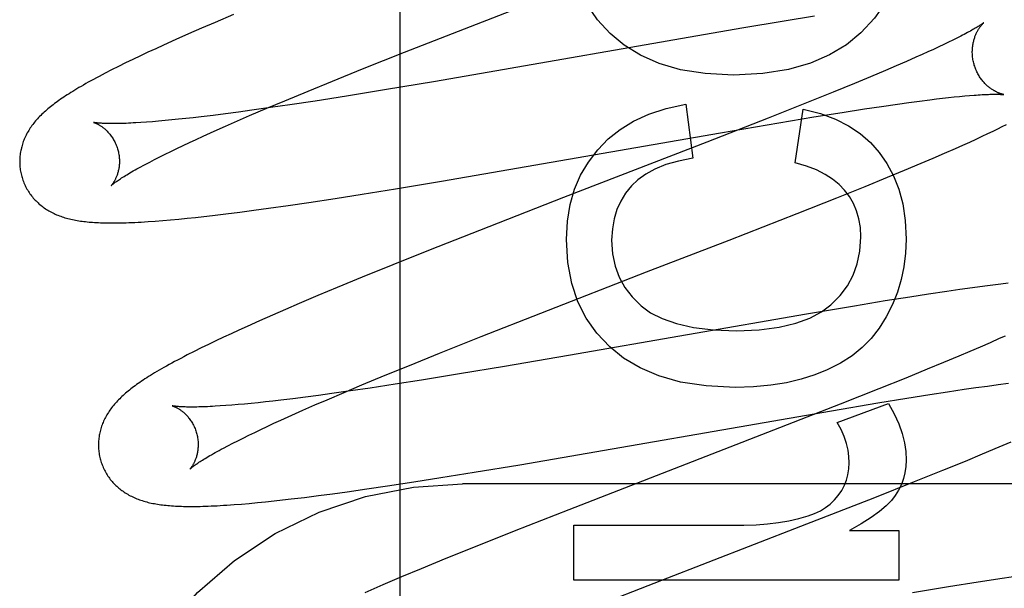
# Model space of a CAD drawing. Header units: inches. Extents: x 0 to 268, y 0 to 174.
# Tile 52 of 83: x 86.607 to 86.805, y 89.469 to 89.583. Entities that reach past the tile are written whole.
import ezdxf

# ---------------------------------------------------------------- set-up
doc = ezdxf.new("R2010")
doc.units = ezdxf.units.IN
doc.header["$LTSCALE"] = 14.749625
doc.header["$MEASUREMENT"] = 0
doc.linetypes.add('HIDDEN', pattern=[0.2, 0.1, -0.1])
doc.layers.add('DEFAULT_2', color=8, linetype='HIDDEN')

msp = doc.modelspace()

# ---------------------------------------------------------------- linework, layer by layer
at = {"layer": 'DEFAULT_2', "color": 8, "linetype": 'HIDDEN'}
for p, q in [((86.68352, 86.02092), (86.68352, 91.52142)), ((86.69638, 89.58097), (86.72431, 89.5918)), ((86.64638, 89.58223), (86.64369, 89.58107)), ((86.65008, 89.5838), (86.64638, 89.58223)), ((86.76049, 89.58248), (86.75202, 89.58106)), ((86.76655, 89.58346), (86.76049, 89.58248)), ((86.64107, 89.57992), (86.63853, 89.5788)), ((86.64369, 89.58107), (86.64107, 89.57992)), ((86.68438, 89.57626), (86.69638, 89.58097)), ((86.75202, 89.58106), (86.69057, 89.57041)), ((86.63853, 89.5788), (86.63607, 89.57769)), ((86.79344, 89.57825), (86.7925, 89.5778)), ((86.79433, 89.57868), (86.79344, 89.57825)), ((86.79515, 89.57909), (86.79433, 89.57868)), ((86.79592, 89.57948), (86.79515, 89.57909)), ((86.63293, 89.57625), (86.63141, 89.57553)), ((86.63448, 89.57697), (86.63293, 89.57625)), ((86.63607, 89.57769), (86.63448, 89.57697)), ((86.67597, 89.57291), (86.68438, 89.57626)), ((86.78932, 89.57632), (86.78816, 89.5758)), ((86.79044, 89.57683), (86.78932, 89.57632)), ((86.7915, 89.57732), (86.79044, 89.57683)), ((86.7925, 89.5778), (86.7915, 89.57732)), ((86.62844, 89.57411), (86.62702, 89.57341)), ((86.62991, 89.57482), (86.62844, 89.57411)), ((86.63141, 89.57553), (86.62991, 89.57482)), ((86.785, 89.5744), (86.78296, 89.57352)), ((86.78693, 89.57525), (86.785, 89.5744)), ((86.78816, 89.5758), (86.78693, 89.57525)), ((86.62565, 89.57272), (86.62436, 89.57206)), ((86.62702, 89.57341), (86.62565, 89.57272)), ((86.6699, 89.57046), (86.67597, 89.57291)), ((86.78081, 89.5726), (86.77778, 89.57133)), ((86.78296, 89.57352), (86.78081, 89.5726)), ((86.66503, 89.56847), (86.6699, 89.57046)), ((86.69057, 89.57041), (86.68038, 89.56871)), ((86.77778, 89.57133), (86.77458, 89.57)), ((86.66035, 89.56653), (86.66503, 89.56847)), ((86.68038, 89.56871), (86.67274, 89.56747)), ((86.77034, 89.56827), (86.76495, 89.5661)), ((86.77458, 89.57), (86.77034, 89.56827)), ((86.65676, 89.56502), (86.66035, 89.56653)), ((86.66644, 89.56648), (86.6614, 89.56572)), ((86.67274, 89.56747), (86.66644, 89.56648)), ((86.76495, 89.5661), (86.75729, 89.56306)), ((86.78321, 89.56586), (86.78549, 89.56618)), ((86.78549, 89.56618), (86.78766, 89.56647)), ((86.78766, 89.56647), (86.78972, 89.56673)), ((86.78972, 89.56673), (86.79102, 89.56689)), ((86.79102, 89.56689), (86.79228, 89.56704)), ((86.79228, 89.56704), (86.79347, 89.56717)), ((86.79347, 89.56717), (86.79461, 89.56729)), ((86.79461, 89.56729), (86.79569, 89.5674)), ((86.79569, 89.5674), (86.79671, 89.5675)), ((86.79671, 89.5675), (86.79767, 89.56758)), ((86.65109, 89.56426), (86.64848, 89.56392)), ((86.65379, 89.56463), (86.65109, 89.56426)), ((86.65332, 89.56355), (86.65676, 89.56502)), ((86.65752, 89.56515), (86.65379, 89.56463)), ((86.6614, 89.56572), (86.65752, 89.56515)), ((86.74077, 89.56588), (86.74218, 89.55501)), ((86.76269, 89.55409), (86.76434, 89.56484)), ((86.76647, 89.56329), (86.77215, 89.5642)), ((86.77215, 89.5642), (86.77661, 89.56489)), ((86.77661, 89.56489), (86.78, 89.5654)), ((86.78, 89.5654), (86.78321, 89.56586)), ((86.63265, 89.56224), (86.63153, 89.56217)), ((86.63383, 89.56233), (86.63265, 89.56224)), ((86.63506, 89.56243), (86.63383, 89.56233)), ((86.63635, 89.56255), (86.63506, 89.56243)), ((86.63769, 89.56268), (86.63635, 89.56255)), ((86.63908, 89.56282), (86.63769, 89.56268)), ((86.64053, 89.56297), (86.63908, 89.56282)), ((86.64202, 89.56313), (86.64053, 89.56297)), ((86.64357, 89.56331), (86.64202, 89.56313)), ((86.64598, 89.5636), (86.64357, 89.56331)), ((86.64848, 89.56392), (86.64598, 89.5636)), ((86.64847, 89.56143), (86.65085, 89.56248)), ((86.65085, 89.56248), (86.65332, 89.56355)), ((86.75729, 89.56306), (86.74497, 89.55824)), ((86.74771, 89.56013), (86.75945, 89.56213)), ((86.75945, 89.56213), (86.76647, 89.56329)), ((86.644, 89.55943), (86.64618, 89.56042)), ((86.64618, 89.56042), (86.64847, 89.56143)), ((86.80134, 89.55996), (86.80238, 89.56046)), ((86.80238, 89.56046), (86.80334, 89.56093)), ((86.80334, 89.56093), (86.80424, 89.56138)), ((86.80424, 89.56138), (86.80508, 89.56181)), ((86.64126, 89.55817), (86.6426, 89.55879)), ((86.6426, 89.55879), (86.644, 89.55943)), ((86.69176, 89.55042), (86.74771, 89.56013)), ((86.74497, 89.55824), (86.71624, 89.54712)), ((86.7963, 89.55764), (86.7977, 89.55827)), ((86.7977, 89.55827), (86.79901, 89.55887)), ((86.79901, 89.55887), (86.80022, 89.55943)), ((86.80022, 89.55943), (86.80134, 89.55996)), ((86.63638, 89.55583), (86.63752, 89.55639)), ((86.63752, 89.55639), (86.63872, 89.55697)), ((86.63872, 89.55697), (86.63996, 89.55756)), ((86.63996, 89.55756), (86.64126, 89.55817)), ((86.79265, 89.55602), (86.79486, 89.55699)), ((86.79486, 89.55699), (86.7963, 89.55764)), ((86.63238, 89.55378), (86.63329, 89.55426)), ((86.63329, 89.55426), (86.63427, 89.55477)), ((86.63427, 89.55477), (86.6353, 89.55529)), ((86.6353, 89.55529), (86.63638, 89.55583)), ((86.78797, 89.55402), (86.79035, 89.55503)), ((86.79035, 89.55503), (86.79265, 89.55602)), ((86.78121, 89.55121), (86.78466, 89.55263)), ((86.78466, 89.55263), (86.78797, 89.55402)), ((86.68259, 89.5489), (86.69176, 89.55042)), ((86.77671, 89.54937), (86.78121, 89.55121)), ((86.67589, 89.54782), (86.68259, 89.5489)), ((86.77105, 89.5471), (86.77671, 89.54937)), ((86.66517, 89.54616), (86.67046, 89.54696)), ((86.67046, 89.54696), (86.67589, 89.54782)), ((86.71624, 89.54712), (86.6994, 89.54055)), ((86.76311, 89.54396), (86.77105, 89.5471)), ((86.65133, 89.54422), (86.65417, 89.54459)), ((86.65417, 89.54459), (86.65708, 89.54499)), ((86.65708, 89.54499), (86.66107, 89.54556)), ((86.66107, 89.54556), (86.66517, 89.54616)), ((86.63438, 89.54241), (86.6359, 89.54253)), ((86.6359, 89.54253), (86.63748, 89.54266)), ((86.63748, 89.54266), (86.6391, 89.54281)), ((86.6391, 89.54281), (86.64076, 89.54298)), ((86.64076, 89.54298), (86.64244, 89.54315)), ((86.64244, 89.54315), (86.64415, 89.54334)), ((86.64415, 89.54334), (86.64589, 89.54354)), ((86.64589, 89.54354), (86.64857, 89.54387)), ((86.64857, 89.54387), (86.65133, 89.54422)), ((86.74945, 89.53862), (86.76311, 89.54396)), ((86.6994, 89.54055), (86.68952, 89.53665)), ((86.73292, 89.53223), (86.74945, 89.53862)), ((86.68952, 89.53665), (86.68206, 89.53367)), ((86.68206, 89.53367), (86.67587, 89.53116)), ((86.67587, 89.53116), (86.67088, 89.5291)), ((86.71172, 89.524), (86.73292, 89.53223)), ((86.67088, 89.5291), (86.66701, 89.52749)), ((86.79574, 89.52871), (86.7931, 89.52833)), ((86.79829, 89.52907), (86.79574, 89.52871)), ((86.80075, 89.5294), (86.79829, 89.52907)), ((86.80236, 89.52961), (86.80075, 89.5294)), ((86.80394, 89.5298), (86.80236, 89.52961)), ((86.80544, 89.52998), (86.80394, 89.5298)), ((86.66701, 89.52749), (86.66326, 89.5259)), ((86.78568, 89.5272), (86.78077, 89.52642)), ((86.78946, 89.52778), (86.78568, 89.5272)), ((86.7931, 89.52833), (86.78946, 89.52778)), ((86.66053, 89.52473), (86.65787, 89.52358)), ((86.66326, 89.5259), (86.66053, 89.52473)), ((86.77463, 89.52541), (86.76497, 89.52378)), ((86.78077, 89.52642), (86.77463, 89.52541)), ((86.65787, 89.52358), (86.65529, 89.52244)), ((86.69976, 89.5193), (86.71172, 89.524)), ((86.76497, 89.52378), (86.71723, 89.51547)), ((86.65279, 89.52132), (86.65117, 89.52059)), ((86.65529, 89.52244), (86.65279, 89.52132)), ((86.64805, 89.51915), (86.64655, 89.51844)), ((86.64959, 89.51986), (86.64805, 89.51915)), ((86.65117, 89.52059), (86.64959, 89.51986)), ((86.69138, 89.51596), (86.69976, 89.5193)), ((86.80364, 89.51887), (86.80178, 89.51804)), ((86.80482, 89.5194), (86.80364, 89.51887)), ((86.64362, 89.51702), (86.64219, 89.51631)), ((86.64508, 89.51773), (86.64362, 89.51702)), ((86.64655, 89.51844), (86.64508, 89.51773)), ((86.7998, 89.51718), (86.79771, 89.51628)), ((86.80178, 89.51804), (86.7998, 89.51718)), ((86.64219, 89.51631), (86.64081, 89.5156)), ((86.68534, 89.51352), (86.69138, 89.51596)), ((86.71723, 89.51547), (86.70442, 89.51329)), ((86.79552, 89.51535), (86.79244, 89.51407)), ((86.79771, 89.51628), (86.79552, 89.51535)), ((86.68049, 89.51154), (86.68534, 89.51352)), ((86.70442, 89.51329), (86.69539, 89.51179)), ((86.79244, 89.51407), (86.78919, 89.51273)), ((86.67583, 89.50961), (86.68049, 89.51154)), ((86.69539, 89.51179), (86.68777, 89.51056)), ((86.78491, 89.51098), (86.77947, 89.5088)), ((86.78919, 89.51273), (86.78491, 89.51098)), ((86.67226, 89.5081), (86.67583, 89.50961)), ((86.67746, 89.50897), (86.67357, 89.5084)), ((86.68252, 89.50974), (86.67746, 89.50897)), ((86.68777, 89.51056), (86.68252, 89.50974)), ((86.79657, 89.50872), (86.79896, 89.50906)), ((86.79896, 89.50906), (86.80124, 89.50938)), ((86.80124, 89.50938), (86.80342, 89.50967)), ((86.80342, 89.50967), (86.80547, 89.50994)), ((86.66449, 89.50715), (86.66197, 89.50684)), ((86.66711, 89.5075), (86.66449, 89.50715)), ((86.66982, 89.50787), (86.66711, 89.5075)), ((86.66884, 89.50664), (86.67226, 89.5081)), ((86.67357, 89.5084), (86.66982, 89.50787)), ((86.77947, 89.5088), (86.77176, 89.50575)), ((86.77926, 89.506), (86.7851, 89.50695)), ((86.7851, 89.50695), (86.78971, 89.50768)), ((86.78971, 89.50768), (86.79323, 89.50822)), ((86.79323, 89.50822), (86.79657, 89.50872)), ((86.64857, 89.50546), (86.64744, 89.50538)), ((86.64975, 89.50555), (86.64857, 89.50546)), ((86.65099, 89.50565), (86.64975, 89.50555)), ((86.65229, 89.50577), (86.65099, 89.50565)), ((86.65364, 89.5059), (86.65229, 89.50577)), ((86.65504, 89.50604), (86.65364, 89.5059)), ((86.65649, 89.5062), (86.65504, 89.50604)), ((86.658, 89.50636), (86.65649, 89.5062)), ((86.65955, 89.50654), (86.658, 89.50636)), ((86.66197, 89.50684), (86.65955, 89.50654)), ((86.66401, 89.50454), (86.66638, 89.50558)), ((86.66638, 89.50558), (86.66884, 89.50664)), ((86.77176, 89.50575), (86.75834, 89.50051)), ((86.76996, 89.50444), (86.77926, 89.506)), ((86.77116, 89.50209), (86.78141, 89.5059)), ((86.65958, 89.50254), (86.66175, 89.50353)), ((86.66175, 89.50353), (86.66401, 89.50454)), ((86.70751, 89.49362), (86.76996, 89.50444)), ((86.65557, 89.50068), (86.65686, 89.50129)), ((86.65686, 89.50129), (86.65819, 89.50191)), ((86.65819, 89.50191), (86.65958, 89.50254)), ((86.65094, 89.49843), (86.65202, 89.49896)), ((86.65202, 89.49896), (86.65315, 89.49952)), ((86.65315, 89.49952), (86.65433, 89.50009)), ((86.65433, 89.50009), (86.65557, 89.50068)), ((86.75834, 89.50051), (86.7173, 89.48459)), ((86.64805, 89.49693), (86.64896, 89.49741)), ((86.64896, 89.49741), (86.64992, 89.49791)), ((86.64992, 89.49791), (86.65094, 89.49843)), ((86.8003, 89.49578), (86.80363, 89.49717)), ((86.80363, 89.49717), (86.80602, 89.49819)), ((86.79683, 89.49435), (86.8003, 89.49578)), ((86.69835, 89.4921), (86.70751, 89.49362)), ((86.79231, 89.49251), (86.79683, 89.49435)), ((86.69165, 89.49102), (86.69835, 89.4921)), ((86.78662, 89.49022), (86.79231, 89.49251)), ((86.67683, 89.48876), (86.68094, 89.48936)), ((86.68094, 89.48936), (86.68622, 89.49017)), ((86.68622, 89.49017), (86.69165, 89.49102)), ((87.17102, 89.48975), (86.69602, 89.48975)), ((86.77865, 89.48707), (86.78662, 89.49022)), ((86.66434, 89.48707), (86.6671, 89.48742)), ((86.6671, 89.48742), (86.66994, 89.4878)), ((86.66994, 89.4878), (86.67285, 89.48819)), ((86.67285, 89.48819), (86.67683, 89.48876)), ((86.65019, 89.48562), (86.65168, 89.48574)), ((86.65168, 89.48574), (86.65325, 89.48587)), ((86.65325, 89.48587), (86.65487, 89.48602)), ((86.65487, 89.48602), (86.65653, 89.48619)), ((86.65653, 89.48619), (86.65821, 89.48636)), ((86.65821, 89.48636), (86.65992, 89.48655)), ((86.65992, 89.48655), (86.66166, 89.48675)), ((86.66166, 89.48675), (86.66434, 89.48707)), ((86.76384, 89.48129), (86.77865, 89.48707)), ((86.7173, 89.48459), (86.70634, 89.48027)), ((86.7183, 89.47048), (86.7183, 89.48153)), ((86.7183, 89.48153), (86.75243, 89.48153)), ((86.73599, 89.47051), (86.76384, 89.48129)), ((86.70634, 89.48027), (86.69888, 89.47729)), ((86.77362, 89.48042), (86.7835, 89.48042)), ((86.7835, 89.48042), (86.7835, 89.47048)), ((86.69888, 89.47729), (86.69269, 89.47479)), ((86.69269, 89.47479), (86.68769, 89.47273)), ((86.68769, 89.47273), (86.6838, 89.47112)), ((86.80784, 89.47138), (86.80419, 89.47083)), ((86.68004, 89.46953), (86.67639, 89.46797)), ((86.6838, 89.47112), (86.68004, 89.46953)), ((86.7835, 89.47048), (86.7183, 89.47048)), ((86.72157, 89.46489), (86.73599, 89.47051)), ((86.79943, 89.47009), (86.79346, 89.46912)), ((86.80419, 89.47083), (86.79943, 89.47009)), ((86.79346, 89.46912), (86.78624, 89.46792))]:
    msp.add_line(p, q, dxfattribs=at)
for points in [[(86.72561, 89.58), (86.72304, 89.58278), (86.7209, 89.58591), (86.7192, 89.58934), (86.71794, 89.59322), (86.71715, 89.59769), (86.71683, 89.60271)], [(86.78497, 89.6021), (86.78466, 89.59751), (86.78387, 89.59334), (86.78261, 89.58963), (86.78087, 89.58626), (86.77862, 89.58308), (86.77587, 89.58014)], [(86.80051, 89.58216), (86.80051, 89.58216), (86.80049, 89.58214), (86.80047, 89.58213), (86.80043, 89.5821), (86.80039, 89.58207), (86.80034, 89.58203), (86.80028, 89.58199), (86.80021, 89.58194), (86.80013, 89.58188), (86.80003, 89.58182), (86.79993, 89.58175), (86.79981, 89.58167), (86.79968, 89.58159), (86.79953, 89.58149), (86.79938, 89.58139), (86.7992, 89.58129), (86.79901, 89.58117), (86.79881, 89.58105), (86.79859, 89.58092), (86.79835, 89.58079), (86.7981, 89.58065), (86.79784, 89.5805), (86.79755, 89.58035), (86.79726, 89.58019), (86.79695, 89.58002), (86.79662, 89.57984), (86.79627, 89.57967), (86.79592, 89.57948)], [(86.79857, 89.57387), (86.79851, 89.57407), (86.79846, 89.5743), (86.79841, 89.57454), (86.79836, 89.57477), (86.79833, 89.57501), (86.79829, 89.57524), (86.79827, 89.57548), (86.79825, 89.57571), (86.79824, 89.57594), (86.79823, 89.57617), (86.79823, 89.5764), (86.79824, 89.57663), (86.79825, 89.57685), (86.79826, 89.57707), (86.79828, 89.57729), (86.79831, 89.5775), (86.79834, 89.57771), (86.79837, 89.57792), (86.79841, 89.57812), (86.79845, 89.57831), (86.7985, 89.5785), (86.79855, 89.57869), (86.7986, 89.57887), (86.79865, 89.57904), (86.79871, 89.57921), (86.79876, 89.57938), (86.79882, 89.57954), (86.79889, 89.57969), (86.79895, 89.57984), (86.79901, 89.57999), (86.79908, 89.58013), (86.79914, 89.58026), (86.79921, 89.58039), (86.79928, 89.58051), (86.79934, 89.58063), (86.79941, 89.58075), (86.79947, 89.58086), (86.79954, 89.58097), (86.79961, 89.58107), (86.79967, 89.58116), (86.79974, 89.58126), (86.7998, 89.58134), (86.79986, 89.58143), (86.79992, 89.58151), (86.79998, 89.58158), (86.80004, 89.58166), (86.80009, 89.58172), (86.80015, 89.58179), (86.8002, 89.58184), (86.80025, 89.5819), (86.80029, 89.58195), (86.80033, 89.58199), (86.80037, 89.58203), (86.80041, 89.58206), (86.80044, 89.58209), (86.80046, 89.58212), (86.80049, 89.58214), (86.8005, 89.58215), (86.80051, 89.58216), (86.80052, 89.58217)], [(86.75035, 89.57165), (86.74469, 89.57198), (86.7397, 89.57275), (86.73542, 89.57399), (86.73172, 89.57564), (86.72843, 89.57764), (86.72561, 89.58)], [(86.77587, 89.58014), (86.77298, 89.57775), (86.7696, 89.57573), (86.76577, 89.57405), (86.76134, 89.57278), (86.75619, 89.57199), (86.75035, 89.57165)], [(86.62436, 89.57206), (86.62375, 89.57174), (86.62315, 89.57142), (86.62258, 89.57112), (86.62203, 89.57082), (86.62149, 89.57052), (86.62097, 89.57024), (86.62048, 89.56996), (86.62, 89.56969), (86.61954, 89.56942), (86.6191, 89.56916), (86.61867, 89.56891), (86.61826, 89.56866), (86.61786, 89.56842), (86.61747, 89.56818), (86.6171, 89.56794), (86.61674, 89.56771), (86.61639, 89.56749), (86.61605, 89.56726), (86.61572, 89.56704), (86.6154, 89.56682), (86.61509, 89.5666), (86.61479, 89.56639), (86.61449, 89.56617), (86.6142, 89.56596), (86.61392, 89.56575), (86.61365, 89.56554), (86.61338, 89.56532), (86.61312, 89.56511), (86.61286, 89.5649), (86.61261, 89.56468)], [(86.80451, 89.56777), (86.80452, 89.56777), (86.80451, 89.56777), (86.80449, 89.56777), (86.80447, 89.56778), (86.80444, 89.56779), (86.80441, 89.56779), (86.80436, 89.5678), (86.80431, 89.56782), (86.80426, 89.56783), (86.8042, 89.56785), (86.80414, 89.56786), (86.80407, 89.56789), (86.80399, 89.56791), (86.80391, 89.56794), (86.80383, 89.56797), (86.80374, 89.568), (86.80365, 89.56803), (86.80356, 89.56807), (86.80346, 89.56811), (86.80336, 89.56815), (86.80326, 89.5682), (86.80316, 89.56825), (86.80305, 89.5683), (86.80294, 89.56836), (86.80282, 89.56842), (86.80271, 89.56849), (86.80259, 89.56855), (86.80247, 89.56863), (86.80234, 89.5687), (86.80222, 89.56878), (86.80209, 89.56887), (86.80196, 89.56896), (86.80183, 89.56906), (86.8017, 89.56916), (86.80157, 89.56927), (86.80143, 89.56938), (86.8013, 89.56949), (86.80116, 89.56961), (86.80103, 89.56974), (86.80089, 89.56988), (86.80075, 89.57002), (86.80062, 89.57016), (86.80048, 89.57031), (86.80034, 89.57047), (86.80021, 89.57064), (86.80008, 89.5708), (86.79995, 89.57098), (86.79982, 89.57116), (86.7997, 89.57134), (86.79958, 89.57153), (86.79947, 89.57173), (86.79935, 89.57193), (86.79924, 89.57213), (86.79914, 89.57234), (86.79904, 89.57256), (86.79895, 89.57277), (86.79886, 89.57299), (86.79877, 89.57321), (86.7987, 89.57344), (86.79862, 89.57367), (86.79857, 89.57387)], [(86.79767, 89.56758), (86.79857, 89.56765), (86.799, 89.56768), (86.79941, 89.56771), (86.7998, 89.56774), (86.80018, 89.56776), (86.80053, 89.56778), (86.80086, 89.56779), (86.80117, 89.56781), (86.80147, 89.56782), (86.80175, 89.56783), (86.80201, 89.56783), (86.80226, 89.56784), (86.80249, 89.56784), (86.80271, 89.56784), (86.80292, 89.56784), (86.80311, 89.56784), (86.80329, 89.56784), (86.80346, 89.56784), (86.80361, 89.56783), (86.80375, 89.56783), (86.80388, 89.56782), (86.80399, 89.56782), (86.80409, 89.56781), (86.80418, 89.5678), (86.80426, 89.5678), (86.80433, 89.56779), (86.80439, 89.56779), (86.80443, 89.56778), (86.80447, 89.56778), (86.80449, 89.56777), (86.80451, 89.56777), (86.80451, 89.56777)], [(86.61261, 89.56468), (86.61236, 89.56447), (86.61212, 89.56425), (86.61189, 89.56404), (86.61166, 89.56382), (86.61143, 89.5636), (86.61121, 89.56338), (86.611, 89.56315), (86.61079, 89.56293), (86.61059, 89.5627), (86.61039, 89.56248), (86.6102, 89.56225), (86.61002, 89.56202), (86.60984, 89.56178), (86.60966, 89.56155), (86.6095, 89.56132), (86.60933, 89.56108), (86.60918, 89.56084), (86.60902, 89.56059), (86.60888, 89.56035), (86.60874, 89.5601), (86.6086, 89.55985), (86.60848, 89.55961), (86.60835, 89.55936), (86.60824, 89.55911), (86.60813, 89.55886), (86.60803, 89.55861), (86.60793, 89.55835), (86.60784, 89.5581), (86.60776, 89.55785), (86.60768, 89.55759), (86.60761, 89.55733), (86.60754, 89.55707), (86.60748, 89.5568), (86.60742, 89.55654), (86.60737, 89.55627), (86.60733, 89.556), (86.60729, 89.55573), (86.60726, 89.55546), (86.60724, 89.55518), (86.60722, 89.55491), (86.60721, 89.55463), (86.60721, 89.55436), (86.60721, 89.55408), (86.60722, 89.5538), (86.60724, 89.55352), (86.60726, 89.55325), (86.60729, 89.55297), (86.60733, 89.55269), (86.60738, 89.55242), (86.60743, 89.55214), (86.60749, 89.55187), (86.60755, 89.5516), (86.60761, 89.55137)], [(86.72315, 89.55673), (86.72523, 89.55889), (86.72763, 89.5608), (86.7303, 89.56246), (86.73334, 89.56387), (86.73684, 89.56501), (86.74077, 89.56588)], [(86.76434, 89.56484), (86.76776, 89.56396), (86.7708, 89.56285), (86.77343, 89.56151), (86.77573, 89.55995), (86.77778, 89.55817), (86.77956, 89.55617)], [(86.62205, 89.56219), (86.62203, 89.56219), (86.62202, 89.56219), (86.62202, 89.56219), (86.62204, 89.56219), (86.62206, 89.56218), (86.62209, 89.56217), (86.62213, 89.56216), (86.62217, 89.56215), (86.62222, 89.56213), (86.62227, 89.56211), (86.62234, 89.56209), (86.6224, 89.56206), (86.62247, 89.56203), (86.62255, 89.562), (86.62263, 89.56196), (86.62272, 89.56192), (86.62281, 89.56188), (86.6229, 89.56183), (86.623, 89.56178), (86.6231, 89.56172), (86.6232, 89.56166), (86.62331, 89.56159), (86.62342, 89.56152), (86.62353, 89.56145), (86.62365, 89.56137), (86.62377, 89.56129), (86.62389, 89.5612), (86.62401, 89.5611), (86.62413, 89.561), (86.62426, 89.5609), (86.62439, 89.56078), (86.62452, 89.56066), (86.62465, 89.56054), (86.62478, 89.56041), (86.62491, 89.56027), (86.62504, 89.56012), (86.62517, 89.55997), (86.62531, 89.55981), (86.62544, 89.55965), (86.62556, 89.55947), (86.62569, 89.55929), (86.62582, 89.55911), (86.62594, 89.55891), (86.62605, 89.55871), (86.62617, 89.55851), (86.62628, 89.5583), (86.62638, 89.55808), (86.62648, 89.55786), (86.62658, 89.55763), (86.62667, 89.5574), (86.62675, 89.55717), (86.62682, 89.55693), (86.62688, 89.55672)], [(86.63153, 89.56217), (86.63048, 89.5621), (86.62997, 89.56208), (86.62948, 89.56205), (86.62901, 89.56203), (86.62855, 89.56201), (86.62811, 89.562), (86.62768, 89.56198), (86.62727, 89.56197), (86.62687, 89.56196), (86.62649, 89.56196), (86.62613, 89.56196), (86.62578, 89.56196), (86.62545, 89.56196), (86.62514, 89.56196), (86.62484, 89.56197), (86.62456, 89.56197), (86.6243, 89.56198), (86.62405, 89.56199), (86.62382, 89.562), (86.6236, 89.56202), (86.62341, 89.56203), (86.62322, 89.56204), (86.62305, 89.56206), (86.6229, 89.56207), (86.62275, 89.56209), (86.62263, 89.5621), (86.62251, 89.56211), (86.62241, 89.56213), (86.62232, 89.56214), (86.62224, 89.56215), (86.62218, 89.56216), (86.62213, 89.56217), (86.62208, 89.56218), (86.62205, 89.56219), (86.62205, 89.56219)], [(86.62688, 89.55672), (86.62694, 89.55651), (86.627, 89.55627), (86.62705, 89.55603), (86.62709, 89.55579), (86.62713, 89.55554), (86.62715, 89.5553), (86.62718, 89.55506), (86.62719, 89.55482), (86.6272, 89.55459), (86.6272, 89.55436), (86.6272, 89.55413), (86.62719, 89.55391), (86.62717, 89.55369), (86.62715, 89.55347), (86.62713, 89.55326), (86.6271, 89.55306), (86.62706, 89.55286), (86.62702, 89.55267), (86.62698, 89.55248), (86.62694, 89.5523), (86.62689, 89.55213), (86.62684, 89.55196), (86.62679, 89.5518), (86.62674, 89.55164), (86.62668, 89.55149), (86.62663, 89.55134), (86.62657, 89.55121), (86.62651, 89.55107), (86.62645, 89.55095), (86.6264, 89.55082), (86.62634, 89.55071), (86.62628, 89.5506), (86.62622, 89.55049), (86.62616, 89.55039), (86.62611, 89.5503), (86.62605, 89.55021), (86.626, 89.55012), (86.62595, 89.55004), (86.62589, 89.54997), (86.62585, 89.5499), (86.6258, 89.54984), (86.62576, 89.54978), (86.62572, 89.54973), (86.62568, 89.54968), (86.62565, 89.54964), (86.62562, 89.54961), (86.62559, 89.54958), (86.62557, 89.54956), (86.62555, 89.54954), (86.62554, 89.54953), (86.62554, 89.54953)], [(86.71683, 89.53874), (86.71704, 89.5424), (86.71759, 89.54577), (86.71847, 89.5488), (86.71969, 89.5516), (86.72125, 89.55425), (86.72315, 89.55673)], [(86.74218, 89.55501), (86.73928, 89.55445), (86.73674, 89.55374), (86.73457, 89.55285), (86.73273, 89.55184), (86.73117, 89.55072), (86.7299, 89.54949)], [(86.77956, 89.55617), (86.78111, 89.55396), (86.78242, 89.5515), (86.78348, 89.54883), (86.78428, 89.54586), (86.78477, 89.54251), (86.78497, 89.53881)], [(86.62554, 89.54953), (86.62555, 89.54954), (86.62557, 89.54955), (86.62559, 89.54957), (86.62562, 89.5496), (86.62566, 89.54964), (86.62571, 89.54968), (86.62577, 89.54973), (86.62584, 89.54979), (86.62593, 89.54985), (86.62602, 89.54993), (86.62612, 89.55), (86.62624, 89.55009), (86.62637, 89.55019), (86.62651, 89.55029), (86.62666, 89.5504), (86.62683, 89.55051), (86.62701, 89.55064), (86.62721, 89.55077), (86.62742, 89.55091), (86.62765, 89.55106), (86.62789, 89.55121), (86.62814, 89.55137), (86.62841, 89.55154), (86.6287, 89.55171), (86.629, 89.55189), (86.62931, 89.55208), (86.62964, 89.55227), (86.62999, 89.55247), (86.63035, 89.55267), (86.63073, 89.55288), (86.63112, 89.5531), (86.63152, 89.55332), (86.63194, 89.55355), (86.63238, 89.55378)], [(86.77257, 89.54863), (86.7715, 89.54976), (86.7702, 89.55081), (86.76871, 89.55178), (86.76697, 89.55267), (86.76496, 89.55343), (86.76269, 89.55409)], [(86.60761, 89.55137), (86.60768, 89.55114), (86.60776, 89.55087), (86.60785, 89.55061), (86.60795, 89.55035), (86.60806, 89.55009), (86.60817, 89.54983), (86.60828, 89.54958), (86.6084, 89.54933), (86.60853, 89.54908), (86.60867, 89.54884), (86.60881, 89.5486), (86.60895, 89.54837), (86.6091, 89.54814), (86.60926, 89.54791), (86.60942, 89.54769), (86.60959, 89.54747), (86.60976, 89.54726), (86.60993, 89.54705), (86.61011, 89.54684), (86.6103, 89.54664), (86.61049, 89.54645), (86.61068, 89.54626), (86.61088, 89.54608), (86.61108, 89.5459), (86.61128, 89.54572), (86.61149, 89.54555), (86.6117, 89.54539), (86.61192, 89.54522), (86.61214, 89.54507), (86.61236, 89.54491), (86.6126, 89.54476), (86.61283, 89.54461), (86.61308, 89.54447), (86.61332, 89.54433), (86.61357, 89.5442), (86.61383, 89.54407), (86.61409, 89.54394), (86.61435, 89.54382), (86.61461, 89.54371), (86.61488, 89.5436), (86.61516, 89.54349), (86.61543, 89.54339), (86.61571, 89.54329), (86.616, 89.5432), (86.61629, 89.54311), (86.61658, 89.54302), (86.61688, 89.54294), (86.61718, 89.54287), (86.61749, 89.54279), (86.61779, 89.54272), (86.61811, 89.54266), (86.61842, 89.5426), (86.61875, 89.54254), (86.61907, 89.54249), (86.6194, 89.54244), (86.61973, 89.54239), (86.62007, 89.54235), (86.62041, 89.54231), (86.62076, 89.54227), (86.62111, 89.54224), (86.62147, 89.54221), (86.62184, 89.54218), (86.62221, 89.54215), (86.62259, 89.54213), (86.62298, 89.54211), (86.62338, 89.54209), (86.62379, 89.54208), (86.62421, 89.54207), (86.62464, 89.54206), (86.62508, 89.54205), (86.62553, 89.54205), (86.626, 89.54205), (86.62648, 89.54205), (86.62697, 89.54206), (86.62748, 89.54206), (86.62801, 89.54208), (86.62855, 89.54209), (86.62912, 89.54211), (86.62971, 89.54213), (86.63031, 89.54216), (86.63094, 89.54219), (86.63159, 89.54223), (86.63225, 89.54227), (86.63294, 89.54231), (86.63438, 89.54241)], [(86.7299, 89.54949), (86.7287, 89.54801), (86.72772, 89.54641), (86.72695, 89.54472), (86.72639, 89.54288), (86.72605, 89.54084), (86.72591, 89.53862)], [(86.77589, 89.53924), (86.77578, 89.54112), (86.77549, 89.54286), (86.77503, 89.54445), (86.77439, 89.54592), (86.77357, 89.54732), (86.77257, 89.54863)], [(86.72555, 89.5172), (86.72295, 89.51995), (86.72082, 89.52299), (86.71913, 89.52627), (86.7179, 89.52994), (86.71714, 89.53411), (86.71683, 89.53874)], [(86.72591, 89.53862), (86.72611, 89.53589), (86.72661, 89.5334), (86.72742, 89.53117), (86.72855, 89.52914), (86.73003, 89.52722), (86.73184, 89.52545)], [(86.76989, 89.52565), (86.77171, 89.52749), (86.77321, 89.52946), (86.77435, 89.53156), (86.77517, 89.53386), (86.77569, 89.53642), (86.77589, 89.53924)], [(86.78497, 89.53881), (86.78485, 89.536), (86.78452, 89.53329), (86.78397, 89.5307), (86.78321, 89.52818), (86.78221, 89.52568), (86.78098, 89.52321)], [(86.73184, 89.52545), (86.73371, 89.52407), (86.73607, 89.52289), (86.7389, 89.52188), (86.74229, 89.52112), (86.74632, 89.52065), (86.75096, 89.52045)], [(86.75096, 89.52045), (86.75552, 89.52065), (86.75949, 89.52114), (86.76283, 89.52194), (86.76564, 89.52298), (86.768, 89.52421), (86.76989, 89.52565)], [(86.78098, 89.52321), (86.77958, 89.52096), (86.77796, 89.51891), (86.77616, 89.51708), (86.77412, 89.51543), (86.77177, 89.51393), (86.76913, 89.51259)], [(86.75065, 89.50909), (86.74483, 89.50941), (86.73971, 89.51017), (86.73535, 89.51139), (86.7316, 89.513), (86.72831, 89.51493), (86.72555, 89.5172)], [(86.64081, 89.5156), (86.64014, 89.51526), (86.63949, 89.51492), (86.63887, 89.51459), (86.63827, 89.51427), (86.6377, 89.51396), (86.63715, 89.51366), (86.63662, 89.51336), (86.63611, 89.51308), (86.63562, 89.5128), (86.63516, 89.51253), (86.63471, 89.51226), (86.63427, 89.51201), (86.63385, 89.51175), (86.63345, 89.5115), (86.63306, 89.51126), (86.63269, 89.51102), (86.63232, 89.51079), (86.63197, 89.51056), (86.63163, 89.51033), (86.6313, 89.5101), (86.63097, 89.50988), (86.63066, 89.50966), (86.63036, 89.50944), (86.63006, 89.50922), (86.62978, 89.509), (86.6295, 89.50879), (86.62922, 89.50857), (86.62896, 89.50836), (86.6287, 89.50814), (86.62844, 89.50793)], [(86.76913, 89.51259), (86.76664, 89.51159), (86.76392, 89.51075), (86.76098, 89.51005), (86.7578, 89.50953), (86.75435, 89.50922), (86.75065, 89.50909)], [(86.62844, 89.50793), (86.62819, 89.50771), (86.62795, 89.5075), (86.62772, 89.50728), (86.62748, 89.50706), (86.62726, 89.50684), (86.62704, 89.50662), (86.62682, 89.5064), (86.62662, 89.50617), (86.62641, 89.50595), (86.62621, 89.50572), (86.62602, 89.50549), (86.62583, 89.50526), (86.62565, 89.50503), (86.62548, 89.50479), (86.62531, 89.50456), (86.62514, 89.50432), (86.62499, 89.50408), (86.62483, 89.50383), (86.62469, 89.50359), (86.62454, 89.50334), (86.62441, 89.50309), (86.62428, 89.50284), (86.62416, 89.50259), (86.62404, 89.50234), (86.62393, 89.50209), (86.62383, 89.50184), (86.62373, 89.50159), (86.62364, 89.50133), (86.62356, 89.50108), (86.62348, 89.50082), (86.6234, 89.50056), (86.62333, 89.50029), (86.62327, 89.50003), (86.62322, 89.49976), (86.62317, 89.4995), (86.62312, 89.49923), (86.62309, 89.49895), (86.62306, 89.49868), (86.62303, 89.49841), (86.62301, 89.49813), (86.623, 89.49785), (86.623, 89.49758), (86.623, 89.4973), (86.62301, 89.49702), (86.62303, 89.49674), (86.62305, 89.49646), (86.62308, 89.49618), (86.62312, 89.49591), (86.62317, 89.49563), (86.62322, 89.49535), (86.62328, 89.49508), (86.62334, 89.49481), (86.62341, 89.49457)], [(86.63784, 89.5054), (86.63782, 89.5054), (86.63781, 89.5054), (86.63781, 89.5054), (86.63781, 89.5054), (86.63783, 89.5054), (86.63785, 89.50539), (86.63788, 89.50538), (86.63791, 89.50537), (86.63796, 89.50536), (86.63801, 89.50534), (86.63806, 89.50532), (86.63812, 89.5053), (86.63819, 89.50527), (86.63826, 89.50524), (86.63834, 89.50521), (86.63842, 89.50517), (86.6385, 89.50513), (86.63859, 89.50509), (86.63869, 89.50504), (86.63878, 89.50499), (86.63888, 89.50493), (86.63899, 89.50487), (86.6391, 89.50481), (86.63921, 89.50474), (86.63932, 89.50466), (86.63943, 89.50458), (86.63955, 89.5045), (86.63967, 89.50441), (86.6398, 89.50432), (86.63992, 89.50421), (86.64005, 89.50411), (86.64018, 89.504), (86.6403, 89.50388), (86.64044, 89.50375), (86.64057, 89.50362), (86.6407, 89.50348), (86.64083, 89.50334), (86.64096, 89.50318), (86.64109, 89.50302), (86.64122, 89.50286), (86.64135, 89.50268), (86.64148, 89.5025), (86.6416, 89.50232), (86.64173, 89.50212), (86.64184, 89.50192), (86.64196, 89.50172), (86.64207, 89.50151), (86.64217, 89.50129), (86.64227, 89.50107), (86.64237, 89.50084), (86.64246, 89.50061), (86.64254, 89.50038), (86.64261, 89.50014), (86.64267, 89.49993)], [(86.64744, 89.50538), (86.64638, 89.50532), (86.64587, 89.50529), (86.64537, 89.50526), (86.64489, 89.50524), (86.64443, 89.50522), (86.64398, 89.50521), (86.64355, 89.50519), (86.64314, 89.50518), (86.64274, 89.50517), (86.64236, 89.50517), (86.64199, 89.50517), (86.64164, 89.50516), (86.6413, 89.50517), (86.64099, 89.50517), (86.64069, 89.50517), (86.6404, 89.50518), (86.64014, 89.50519), (86.63989, 89.5052), (86.63965, 89.50521), (86.63943, 89.50522), (86.63923, 89.50524), (86.63904, 89.50525), (86.63887, 89.50526), (86.63871, 89.50528), (86.63857, 89.50529), (86.63843, 89.50531), (86.63832, 89.50532), (86.63821, 89.50533), (86.63812, 89.50535), (86.63804, 89.50536), (86.63798, 89.50537), (86.63792, 89.50538), (86.63788, 89.50539), (86.63785, 89.5054), (86.63784, 89.5054)], [(86.78141, 89.5059), (86.78256, 89.5038), (86.78348, 89.50179), (86.78416, 89.49986), (86.78462, 89.49801), (86.7849, 89.49623), (86.78497, 89.49454)], [(86.77355, 89.49399), (86.7735, 89.49526), (86.77331, 89.49656), (86.773, 89.49788), (86.77255, 89.49924), (86.77193, 89.50065), (86.77116, 89.50209)], [(86.64267, 89.49993), (86.64273, 89.49972), (86.64279, 89.49948), (86.64284, 89.49924), (86.64288, 89.499), (86.64292, 89.49875), (86.64294, 89.49851), (86.64297, 89.49827), (86.64298, 89.49804), (86.64299, 89.4978), (86.64299, 89.49757), (86.64299, 89.49734), (86.64298, 89.49712), (86.64296, 89.4969), (86.64294, 89.49669), (86.64292, 89.49648), (86.64289, 89.49627), (86.64285, 89.49608), (86.64282, 89.49588), (86.64278, 89.4957), (86.64273, 89.49552), (86.64268, 89.49534), (86.64263, 89.49517), (86.64258, 89.49501), (86.64253, 89.49486), (86.64248, 89.4947), (86.64242, 89.49456), (86.64236, 89.49442), (86.64231, 89.49429), (86.64225, 89.49416), (86.64219, 89.49404), (86.64213, 89.49392), (86.64207, 89.49381), (86.64202, 89.49371), (86.64196, 89.49361), (86.6419, 89.49351), (86.64185, 89.49342), (86.64179, 89.49334), (86.64174, 89.49326), (86.64169, 89.49318), (86.64164, 89.49312), (86.64159, 89.49305), (86.64155, 89.49299), (86.64151, 89.49294), (86.64147, 89.4929), (86.64144, 89.49286), (86.64141, 89.49282), (86.64138, 89.49279), (86.64136, 89.49277), (86.64135, 89.49275), (86.64134, 89.49274), (86.64133, 89.49274)], [(86.64133, 89.49274), (86.64134, 89.49274), (86.64136, 89.49276), (86.64138, 89.49278), (86.64141, 89.49281), (86.64145, 89.49284), (86.6415, 89.49288), (86.64156, 89.49293), (86.64162, 89.49299), (86.6417, 89.49305), (86.64179, 89.49312), (86.64189, 89.4932), (86.64201, 89.49328), (86.64213, 89.49338), (86.64227, 89.49348), (86.64242, 89.49358), (86.64258, 89.4937), (86.64276, 89.49382), (86.64296, 89.49395), (86.64316, 89.49409), (86.64338, 89.49423), (86.64362, 89.49438), (86.64387, 89.49454), (86.64414, 89.4947), (86.64442, 89.49488), (86.64472, 89.49505), (86.64503, 89.49524), (86.64535, 89.49543), (86.64569, 89.49562), (86.64605, 89.49583), (86.64642, 89.49604), (86.64681, 89.49625), (86.64721, 89.49647), (86.64762, 89.4967), (86.64805, 89.49693)], [(86.62341, 89.49457), (86.62347, 89.49435), (86.62356, 89.49408), (86.62365, 89.49382), (86.62374, 89.49356), (86.62385, 89.4933), (86.62396, 89.49304), (86.62407, 89.49279), (86.6242, 89.49254), (86.62432, 89.49229), (86.62446, 89.49205), (86.6246, 89.49181), (86.62474, 89.49158), (86.62489, 89.49134), (86.62505, 89.49112), (86.62521, 89.4909), (86.62538, 89.49068), (86.62555, 89.49047), (86.62572, 89.49026), (86.6259, 89.49005), (86.62609, 89.48985), (86.62628, 89.48966), (86.62647, 89.48947), (86.62667, 89.48929), (86.62687, 89.48911), (86.62707, 89.48893), (86.62728, 89.48876), (86.62749, 89.4886), (86.6277, 89.48843), (86.62793, 89.48828), (86.62815, 89.48812), (86.62838, 89.48797), (86.62862, 89.48782), (86.62886, 89.48768), (86.62911, 89.48754), (86.62936, 89.48741), (86.62962, 89.48728), (86.62988, 89.48715), (86.63014, 89.48703), (86.6304, 89.48692), (86.63067, 89.4868), (86.63094, 89.4867), (86.63122, 89.4866), (86.6315, 89.4865), (86.63179, 89.48641), (86.63208, 89.48632), (86.63237, 89.48623), (86.63267, 89.48615), (86.63297, 89.48607), (86.63327, 89.486), (86.63358, 89.48593), (86.63389, 89.48587), (86.63421, 89.48581), (86.63453, 89.48575), (86.63485, 89.4857), (86.63518, 89.48565), (86.63552, 89.4856), (86.63586, 89.48556), (86.6362, 89.48552), (86.63656, 89.48548), (86.63691, 89.48544), (86.63728, 89.48541), (86.63765, 89.48538), (86.63803, 89.48536), (86.63842, 89.48534), (86.63881, 89.48532), (86.63922, 89.4853), (86.63963, 89.48528), (86.64006, 89.48527), (86.64049, 89.48526), (86.64094, 89.48526), (86.6414, 89.48526), (86.64187, 89.48526), (86.64236, 89.48526), (86.64285, 89.48527), (86.64337, 89.48527), (86.6439, 89.48529), (86.64444, 89.4853), (86.64501, 89.48532), (86.64559, 89.48535), (86.64619, 89.48537), (86.6468, 89.4854), (86.64744, 89.48544), (86.6481, 89.48548), (86.64877, 89.48552), (86.65019, 89.48562)], [(86.77136, 89.48747), (86.77204, 89.48847), (86.77259, 89.48949), (86.77301, 89.49053), (86.7733, 89.49161), (86.77349, 89.49277), (86.77355, 89.49399)], [(86.78497, 89.49454), (86.78491, 89.49325), (86.78472, 89.49201), (86.78442, 89.49082), (86.784, 89.48966), (86.78344, 89.48853), (86.78276, 89.48742)], [(86.62102, 89.41582), (86.62165, 89.42542), (86.62355, 89.43488), (86.62669, 89.44402), (86.63101, 89.45268), (86.63644, 89.46072), (86.64289, 89.468), (86.65026, 89.4744), (86.65843, 89.4798), (86.66724, 89.48409), (86.67656, 89.48722), (86.6862, 89.48911), (86.69602, 89.48975)], [(86.76533, 89.48337), (86.76661, 89.48384), (86.76777, 89.48439), (86.7688, 89.48501), (86.76972, 89.48573), (86.77058, 89.48655), (86.77136, 89.48747)], [(86.78276, 89.48742), (86.78199, 89.48643), (86.78093, 89.48537), (86.7796, 89.48424), (86.77795, 89.48304), (86.77595, 89.48177), (86.77362, 89.48042)], [(86.75243, 89.48153), (86.75486, 89.48159), (86.75718, 89.48175), (86.75937, 89.48202), (86.76145, 89.48238), (86.76344, 89.48283), (86.76533, 89.48337)]]:
    msp.add_lwpolyline(points, dxfattribs=at)

doc.saveas('drawing.dxf')
